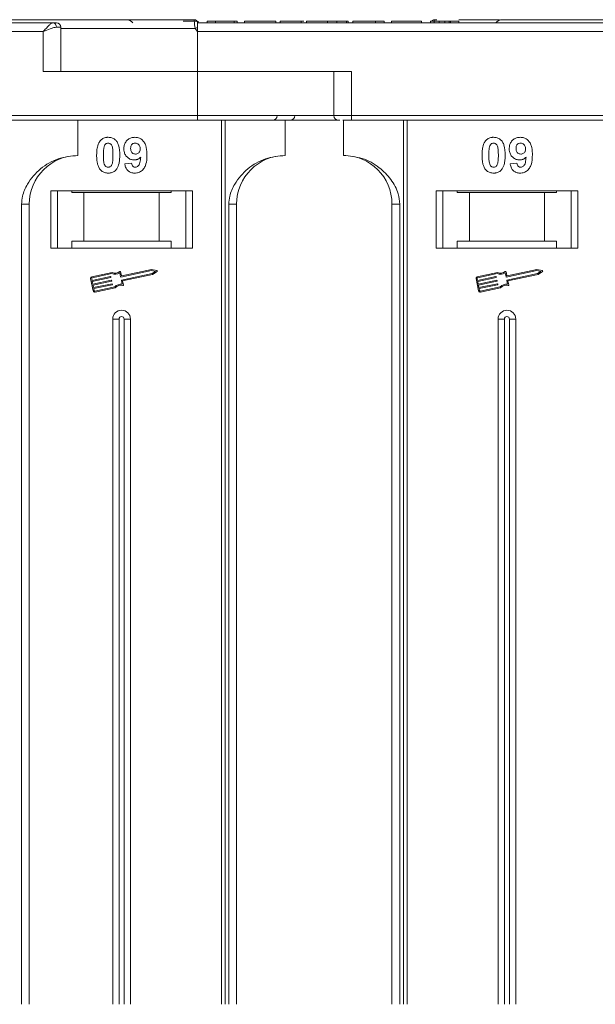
# Model space of a CAD drawing. Header units: millimetres. Extents: x -645 to 830, y -176 to 857.
# Tile 22 of 77: x 77 to 142, y 165 to 276. Entities that reach past the tile are written whole.
import ezdxf

# ---------------------------------------------------------------- set-up
doc = ezdxf.new("R2010")
doc.units = ezdxf.units.MM

msp = doc.modelspace()

# ---------------------------------------------------------------- linework, layer by layer
at = {"color": 7, "linetype": 'Continuous', "lineweight": 15}
for p, q in [((80.976, 275.526), (30.286, 275.526)), ((96.936, 275.876), (96.936, 275.876)), ((97.248, 275.686), (97.248, 275.726)), ((109.607, 275.526), (97.286, 275.526)), ((147.976, 275.526), (97.286, 275.526)), ((97.357, 275.526), (97.357, 275.726)), ((98.382, 275.526), (98.382, 275.726)), ((98.382, 275.726), (99.344, 275.726)), ((99.344, 275.726), (99.344, 275.526)), ((99.344, 275.726), (101.459, 275.726)), ((101.459, 275.726), (101.459, 275.526)), ((101.459, 275.726), (101.78, 275.726)), ((101.78, 275.726), (101.78, 275.526)), ((102.613, 275.526), (102.613, 275.726)), ((102.613, 275.726), (106.139, 275.726)), ((106.139, 275.726), (106.139, 275.526)), ((106.652, 275.726), (106.652, 275.526)), ((109.03, 275.526), (109.03, 275.726)), ((109.317, 275.726), (109.03, 275.726)), ((109.607, 275.526), (109.607, 275.726)), ((113.389, 275.526), (110.568, 275.526)), ((111.986, 275.526), (111.986, 275.726)), ((113.039, 275.526), (113.039, 275.726)), ((114.127, 275.526), (114.127, 275.726)), ((114.35, 275.726), (114.35, 275.526)), ((123.716, 275.526), (114.35, 275.526)), ((114.863, 275.726), (114.863, 275.526)), ((114.863, 275.726), (117.427, 275.726)), ((117.427, 275.726), (117.427, 275.526)), ((117.427, 275.726), (118.389, 275.726)), ((118.389, 275.726), (118.389, 275.526)), ((119.222, 275.726), (122.62, 275.726)), ((119.222, 275.726), (119.222, 275.526)), ((122.62, 275.726), (122.62, 275.526)), ((123.645, 275.726), (123.645, 275.526)), ((123.645, 275.726), (124.607, 275.726)), ((124.369, 275.876), (124.066, 275.876)), ((124.066, 275.876), (124.066, 275.876)), ((124.607, 275.526), (124.607, 275.726)), ((125.244, 275.526), (125.244, 275.726)), ((125.759, 275.526), (125.759, 275.726)), ((125.889, 275.526), (125.889, 275.726)), ((125.889, 275.726), (126.85, 275.726)), ((126.85, 275.726), (126.85, 275.526)), ((30.286, 274.526), (79.858, 274.526)), ((79.858, 274.526), (79.858, 270.026)), ((81.858, 275.026), (81.349, 275.026)), ((81.858, 270.026), (81.858, 275.026)), ((97.052, 274.876), (81.858, 274.876)), ((97.286, 274.526), (97.052, 274.876)), ((97.286, 270.026), (97.286, 274.526)), ((97.286, 274.526), (146.858, 274.526)), ((79.858, 270.026), (97.286, 270.026)), ((97.286, 270.026), (97.286, 265.026)), ((114.715, 270.026), (97.286, 270.026)), ((112.715, 270.026), (112.715, 265.026)), ((114.715, 265.026), (114.715, 270.026)), ((97.286, 265.026), (47.715, 265.026)), ((97.286, 265.026), (97.286, 264.526)), ((112.715, 265.026), (97.286, 265.026)), ((114.715, 265.026), (112.715, 265.026)), ((164.286, 265.026), (114.715, 265.026)), ((114.715, 265.026), (114.715, 264.526)), ((47.715, 264.526), (97.286, 264.526)), ((83.786, 260.526), (83.786, 264.526)), ((100.004, 264.526), (100.004, 164.526)), ((100.423, 164.526), (100.423, 264.526)), ((107.216, 260.526), (107.216, 264.526)), ((113.786, 264.526), (113.786, 260.526)), ((114.715, 264.526), (164.286, 264.526)), ((120.579, 264.526), (120.579, 164.526)), ((120.998, 164.526), (120.998, 264.526)), ((89.075, 259.57), (89.844, 259.654)), ((132.645, 259.57), (133.414, 259.654)), ((96.716, 256.526), (80.716, 256.526)), ((80.716, 256.526), (80.716, 250.026)), ((81.466, 250.026), (81.466, 256.526)), ((83.102, 256.326), (83.102, 256.526)), ((83.102, 256.326), (84.466, 256.326)), ((84.466, 256.326), (84.466, 250.826)), ((92.966, 256.326), (84.466, 256.326)), ((92.966, 250.826), (92.966, 256.326)), ((92.966, 256.326), (94.329, 256.326)), ((94.329, 256.526), (94.329, 256.326)), ((95.966, 256.526), (95.966, 250.026)), ((96.716, 250.026), (96.716, 256.526)), ((140.286, 256.526), (124.286, 256.526)), ((124.286, 256.526), (124.286, 250.026)), ((125.036, 250.026), (125.036, 256.526)), ((126.673, 256.326), (126.673, 256.526)), ((126.673, 256.326), (128.036, 256.326)), ((128.036, 256.326), (128.036, 250.826)), ((136.536, 256.326), (128.036, 256.326)), ((136.536, 250.826), (136.536, 256.326)), ((136.536, 256.326), (137.9, 256.326)), ((137.9, 256.526), (137.9, 256.326)), ((139.536, 256.526), (139.536, 250.026)), ((140.286, 250.026), (140.286, 256.526)), ((77.401, 255.026), (77.401, 164.526)), ((78.286, 255.026), (77.401, 255.026)), ((78.286, 164.526), (78.286, 255.026)), ((100.83, 255.026), (100.83, 164.526)), ((101.716, 255.026), (100.83, 255.026)), ((101.716, 164.526), (101.716, 255.026)), ((119.286, 255.026), (120.172, 255.026)), ((119.286, 255.026), (119.286, 164.526)), ((120.172, 164.526), (120.172, 255.026)), ((84.466, 250.826), (83.102, 250.826)), ((83.102, 250.826), (83.102, 250.026)), ((92.966, 250.826), (84.466, 250.826)), ((94.329, 250.826), (92.966, 250.826)), ((94.329, 250.026), (94.329, 250.826)), ((126.673, 250.826), (126.673, 250.026)), ((128.036, 250.826), (126.673, 250.826)), ((136.536, 250.826), (128.036, 250.826)), ((137.9, 250.826), (136.536, 250.826)), ((137.9, 250.026), (137.9, 250.826)), ((80.716, 250.026), (96.716, 250.026)), ((124.286, 250.026), (140.286, 250.026)), ((87.634, 247.279), (85.355, 246.798)), ((88.608, 246.795), (88.514, 247.239)), ((88.699, 246.934), (88.611, 247.35)), ((92.104, 247.503), (88.643, 246.772)), ((92.103, 247.623), (88.734, 246.911)), ((92.705, 247.505), (92.103, 247.623)), ((92.546, 247.417), (92.104, 247.503)), ((92.177, 247.159), (92.546, 247.417)), ((92.225, 247.049), (92.727, 247.4)), ((131.204, 247.279), (128.926, 246.798)), ((132.179, 246.795), (132.085, 247.239)), ((132.269, 246.934), (132.181, 247.35)), ((135.675, 247.503), (132.213, 246.772)), ((135.674, 247.623), (132.304, 246.911)), ((136.275, 247.505), (135.674, 247.623)), ((136.117, 247.417), (135.675, 247.503)), ((135.748, 247.159), (136.117, 247.417)), ((135.795, 247.049), (136.297, 247.4)), ((85.219, 246.589), (85.511, 245.21)), ((85.334, 246.613), (85.383, 246.383)), ((87.622, 247.157), (85.379, 246.683)), ((85.383, 246.383), (87.465, 246.823)), ((87.49, 246.708), (85.407, 246.268)), ((85.407, 246.268), (85.468, 245.981)), ((85.468, 245.981), (87.55, 246.421)), ((87.575, 246.306), (85.492, 245.866)), ((87.5, 246.801), (87.512, 246.743)), ((87.585, 246.399), (87.597, 246.341)), ((88.787, 245.948), (88.693, 246.393)), ((88.716, 246.427), (92.177, 247.159)), ((88.826, 246.331), (92.225, 247.049)), ((88.92, 245.886), (88.826, 246.331)), ((128.79, 246.589), (129.081, 245.21)), ((128.905, 246.613), (128.953, 246.383)), ((131.193, 247.157), (128.95, 246.683)), ((128.953, 246.383), (131.036, 246.823)), ((131.06, 246.708), (128.977, 246.268)), ((128.977, 246.268), (129.038, 245.981)), ((129.038, 245.981), (131.121, 246.421)), ((131.145, 246.306), (129.062, 245.866)), ((131.071, 246.801), (131.083, 246.743)), ((131.156, 246.399), (131.168, 246.341)), ((132.357, 245.948), (132.264, 246.393)), ((132.286, 246.427), (135.748, 247.159)), ((132.397, 246.331), (135.795, 247.049)), ((132.491, 245.886), (132.397, 246.331)), ((85.492, 245.866), (85.553, 245.579)), ((85.553, 245.579), (87.635, 246.019)), ((87.659, 245.904), (85.577, 245.464)), ((85.577, 245.464), (85.625, 245.234)), ((85.695, 245.189), (87.938, 245.663)), ((85.719, 245.074), (87.998, 245.555)), ((87.67, 245.996), (87.682, 245.939)), ((129.062, 245.866), (129.123, 245.579)), ((129.123, 245.579), (131.206, 246.019)), ((131.23, 245.904), (129.147, 245.464)), ((129.147, 245.464), (129.196, 245.234)), ((129.266, 245.189), (131.508, 245.663)), ((129.29, 245.074), (131.568, 245.555)), ((131.241, 245.996), (131.253, 245.939)), ((87.716, 242.026), (87.716, 164.526)), ((87.716, 242.026), (88.431, 242.026)), ((88.431, 242.026), (88.431, 164.526)), ((89.001, 164.526), (89.001, 242.026)), ((89.716, 242.026), (89.001, 242.026)), ((89.716, 164.526), (89.716, 242.026)), ((131.286, 242.026), (131.286, 164.526)), ((131.286, 242.026), (132.001, 242.026)), ((132.001, 242.026), (132.001, 164.526)), ((132.571, 164.526), (132.571, 242.026)), ((133.286, 242.026), (132.571, 242.026)), ((133.286, 164.526), (133.286, 242.026))]:
    msp.add_line(p, q, dxfattribs=at)
at = {"color": 7, "linetype": 'Continuous', "lineweight": 15, "flags": 128}
msp.add_lwpolyline([(97.286, 275.526), (97.286, 275.526)], dxfattribs=at)
at = {"color": 7, "linetype": 'Continuous', "lineweight": 15}
for centre, radius, start, end in [((80.901, 275.082), 0.451, 352.91869, 80.47981), ((81.358, 275.026), 0.5, 0, 90), ((89.216, 274.876), 1, 40.5416, 90), ((96.936, 275.526), 0.35, 0.00057, 90.00191), ((124.066, 275.526), 0.35, 89.99817, 145.14923), ((131.786, 274.876), 1, 90, 139.4584), ((132.83, 207.949), 75.89, 117.92809, 118.12821), ((105.804, 265.026), 0.5, 270, 0), ((107.787, 265.026), 0.5, 270, 0), ((113.215, 265.026), 0.5, 180, 270), ((83.786, 255.026), 5.5, 90, 180), ((107.216, 255.026), 5.5, 90, 180), ((113.786, 255.026), 5.5, 0, 90), ((87.987, 248.077), 0.99, 248.37041, 302.16635), ((87.987, 248.077), 0.873, 246.11204, 307.44471), ((88.553, 247.338), 0.0587, 11.9297, 127.44471), ((92.693, 247.448), 0.0587, 304.95116, 78.90824), ((131.558, 248.077), 0.99, 248.37041, 302.16635), ((131.558, 248.077), 0.873, 246.11204, 307.44471), ((132.124, 247.338), 0.0587, 11.9297, 127.44471), ((136.264, 247.448), 0.0587, 304.95116, 78.90824), ((85.392, 246.625), 0.176, 101.9297, 191.9297), ((85.392, 246.625), 0.0587, 101.9297, 191.9297), ((87.471, 246.795), 0.0294, 11.9297, 101.9297), ((87.483, 246.737), 0.0294, 281.9297, 11.9297), ((87.556, 246.392), 0.0294, 11.9297, 101.9297), ((87.568, 246.335), 0.0294, 281.9297, 11.9297), ((88.637, 246.801), 0.0294, 191.9297, 281.9297), ((88.722, 246.399), 0.0294, 101.9297, 191.9297), ((88.727, 246.94), 0.0294, 191.9297, 281.9297), ((128.962, 246.625), 0.176, 101.9297, 191.9297), ((128.962, 246.625), 0.0587, 101.9297, 191.9297), ((131.042, 246.795), 0.0294, 11.9297, 101.9297), ((131.054, 246.737), 0.0294, 281.9297, 11.9297), ((131.127, 246.392), 0.0294, 11.9297, 101.9297), ((131.139, 246.335), 0.0294, 281.9297, 11.9297), ((132.207, 246.801), 0.0294, 191.9297, 281.9297), ((132.292, 246.399), 0.0294, 101.9297, 191.9297), ((132.298, 246.94), 0.0294, 191.9297, 281.9297), ((85.683, 245.246), 0.176, 191.9297, 281.9297), ((85.683, 245.246), 0.0587, 191.9297, 281.9297), ((87.641, 245.99), 0.0294, 11.9297, 101.9297), ((87.653, 245.933), 0.0294, 281.9297, 11.9297), ((88.644, 244.969), 0.99, 81.69305, 135.48899), ((88.644, 244.969), 0.873, 76.41469, 137.74736), ((88.863, 245.874), 0.0587, 256.41469, 11.9297), ((129.253, 245.246), 0.176, 191.9297, 281.9297), ((129.253, 245.246), 0.0587, 191.9297, 281.9297), ((131.212, 245.99), 0.0294, 11.9297, 101.9297), ((131.224, 245.933), 0.0294, 281.9297, 11.9297), ((132.214, 244.969), 0.99, 81.69305, 135.48899), ((132.214, 244.969), 0.873, 76.41469, 137.74736), ((132.433, 245.874), 0.0587, 256.41469, 11.9297), ((88.716, 242.026), 1, 0, 180), ((132.286, 242.026), 1, 0, 180), ((88.716, 242.026), 0.285, 0, 180), ((132.286, 242.026), 0.285, 0, 180)]:
    msp.add_arc(centre, radius, start, end, dxfattribs=at)
for points, knots in [([(96.936, 275.876), (95.623, 275.876), (92.958, 275.876), (88.968, 275.876), (85.325, 275.876), (82.089, 275.876), (79.264, 275.876), (76.603, 275.876), (73.324, 275.876), (70.536, 275.876), (68.334, 275.876), (66.863, 275.876), (65.697, 275.876), (64.926, 275.876), (64.832, 275.876), (64.786, 275.876)], [0, 0, 0, 0, 0.077724, 0.157824, 0.2401354, 0.3044544, 0.368763, 0.4344301, 0.5000865, 0.631237, 0.695556, 0.7598646, 0.8421852, 0.9222831, 1, 1, 1, 1]), ([(79.858, 274.526), (79.964, 274.649), (80.175, 274.894), (80.485, 275.223), (80.764, 275.474), (80.908, 275.509), (80.976, 275.526)], [0, 0, 0, 0, 0.2511309, 0.5018046, 0.7656407, 1, 1, 1, 1]), ([(97.248, 275.726), (97.194, 275.726), (97.086, 275.726), (96.782, 275.726), (96.317, 275.726), (95.93, 275.726), (95.696, 275.726)], [0, 0, 0, 0, 0.2064605, 0.4135145, 0.6452106, 1, 1, 1, 1]), ([(97.052, 274.876), (97.035, 274.932), (96.998, 275.056), (96.969, 275.242), (96.95, 275.424), (96.938, 275.606), (96.936, 275.753), (96.935, 275.855), (96.936, 275.869), (96.936, 275.876)], [0, 0, 0, 0, 0.11179766, 0.24433031, 0.36864803, 0.50040117, 0.68722264, 0.82796766, 1, 1, 1, 1]), ([(97.286, 275.526), (97.286, 275.515), (97.286, 275.493), (97.286, 275.32), (97.286, 275.135), (97.286, 275.019), (97.286, 275.001)], [0, 0, 0, 0, 0.3133566, 0.6267132, 0.9400698, 1, 1, 1, 1]), ([(109.03, 275.726), (108.897, 275.726), (108.493, 275.726), (107.833, 275.726), (107.211, 275.726), (106.786, 275.726), (106.661, 275.726), (106.653, 275.726), (106.652, 275.726)], [0, 0, 0, 0, 0.1021706, 0.3092201, 0.51365, 0.6922749, 0.9324126, 1, 1, 1, 1]), ([(111.986, 275.726), (111.852, 275.726), (111.448, 275.726), (110.794, 275.726), (110.176, 275.726), (109.748, 275.726), (109.617, 275.726), (109.609, 275.726), (109.607, 275.726)], [0, 0, 0, 0, 0.1013981, 0.3069957, 0.5061443, 0.6852619, 0.9245571, 1, 1, 1, 1]), ([(113.039, 275.726), (112.977, 275.726), (112.853, 275.726), (112.669, 275.726), (112.493, 275.726), (112.326, 275.726), (112.156, 275.726), (112.043, 275.726), (111.986, 275.726)], [0, 0, 0, 0, 0.1854289, 0.3721896, 0.5277082, 0.6838775, 0.8416784, 1, 1, 1, 1]), ([(114.127, 275.726), (114.067, 275.726), (113.947, 275.726), (113.63, 275.726), (113.309, 275.726), (113.068, 275.726), (113.039, 275.726)], [0, 0, 0, 0, 0.2508959, 0.5021661, 0.9405117, 1, 1, 1, 1]), ([(114.35, 275.726), (114.35, 275.726), (114.349, 275.726), (114.334, 275.726), (114.31, 275.726), (114.268, 275.726), (114.212, 275.726), (114.155, 275.726), (114.127, 275.726)], [0, 0, 0, 0, 0.1539502, 0.3081809, 0.478699, 0.6499612, 0.8242026, 1, 1, 1, 1]), ([(124.066, 275.876), (124.066, 275.869), (124.067, 275.856), (124.065, 275.751), (124.065, 275.64), (124.059, 275.544), (124.058, 275.526)], [0, 0, 0, 0, 0.3169129, 0.5762024, 0.9204282, 1, 1, 1, 1]), ([(125.244, 275.726), (125.157, 275.726), (125.017, 275.726), (124.842, 275.726), (124.723, 275.726), (124.613, 275.726), (124.609, 275.726), (124.607, 275.726)], [0, 0, 0, 0, 0.1893295, 0.3022223, 0.4156123, 0.5487324, 1, 1, 1, 1]), ([(125.759, 275.726), (125.718, 275.726), (125.642, 275.726), (125.472, 275.726), (125.337, 275.726), (125.261, 275.726), (125.244, 275.726)], [0, 0, 0, 0, 0.3303982, 0.6247668, 0.9173609, 1, 1, 1, 1]), ([(125.889, 275.726), (125.887, 275.726), (125.884, 275.726), (125.875, 275.726), (125.861, 275.726), (125.84, 275.726), (125.81, 275.726), (125.776, 275.726), (125.759, 275.726)], [0, 0, 0, 0, 0.1559964, 0.3121249, 0.4808949, 0.6502119, 0.8232477, 1, 1, 1, 1]), ([(131.436, 275.876), (130.296, 275.876), (128.783, 275.876), (127.232, 275.876), (126.85, 275.876)], [0, 0, 0, 0, 0.7538215, 1, 1, 1, 1]), ([(164.286, 275.876), (162.965, 275.876), (160.282, 275.876), (156.26, 275.876), (152.581, 275.876), (149.31, 275.876), (146.452, 275.876), (143.757, 275.876), (140.437, 275.876), (137.611, 275.876), (135.38, 275.876), (133.889, 275.876), (132.708, 275.876), (131.928, 275.876), (131.833, 275.876), (131.786, 275.876)], [0, 0, 0, 0, 0.0776457, 0.1576991, 0.2399936, 0.3043378, 0.3686717, 0.4343851, 0.5000879, 0.6313283, 0.6956725, 0.7600065, 0.84231, 0.9223612, 1, 1, 1, 1]), ([(81.349, 275.026), (81.254, 275.016), (81.044, 274.995), (80.546, 274.823), (80.128, 274.643), (79.858, 274.526)], [0, 0, 0, 0, 0.2270634, 0.5015869, 1, 1, 1, 1]), ([(97.286, 264.526), (98.627, 264.526), (101.351, 264.526), (105.439, 264.526), (109.162, 264.526), (111.822, 264.526), (113.079, 264.526), (113.383, 264.526)], [0, 0, 0, 0, 0.239024, 0.4854605, 0.738838, 0.936895, 1, 1, 1, 1]), ([(113.733, 264.526), (113.754, 264.526), (113.885, 264.526), (114.231, 264.526), (114.556, 264.526), (114.715, 264.526)], [0, 0, 0, 0, 0.0866478, 0.5559493, 1, 1, 1, 1]), ([(85.895, 260.553), (85.897, 260.687), (85.903, 260.99), (85.975, 261.519), (86.115, 261.942), (86.274, 262.149), (86.291, 262.171)], [0, 0, 0, 0, 0.2367308, 0.5375555, 0.9496679, 1, 1, 1, 1]), ([(86.291, 262.171), (86.335, 262.221), (86.426, 262.323), (86.594, 262.439), (86.783, 262.522), (86.952, 262.56), (87.094, 262.575), (87.166, 262.577), (87.203, 262.577)], [0, 0, 0, 0, 0.1937762, 0.3936, 0.5878635, 0.7889077, 0.894169, 1, 1, 1, 1]), ([(86.75, 261.518), (86.774, 261.587), (86.812, 261.699), (86.92, 261.825), (87.044, 261.892), (87.143, 261.908), (87.197, 261.91), (87.203, 261.911)], [0, 0, 0, 0, 0.3348035, 0.5425606, 0.750382, 0.9707212, 1, 1, 1, 1]), ([(87.203, 262.577), (87.338, 262.567), (87.61, 262.547), (87.962, 262.348), (88.234, 262.055), (88.486, 261.455), (88.5, 260.931), (88.511, 260.545)], [0, 0, 0, 0, 0.147566, 0.2966882, 0.4312776, 0.580404, 1, 1, 1, 1]), ([(87.203, 261.911), (87.26, 261.905), (87.362, 261.895), (87.494, 261.819), (87.607, 261.671), (87.703, 261.397), (87.737, 261.004), (87.74, 260.705), (87.741, 260.553)], [0, 0, 0, 0, 0.1046136, 0.1888141, 0.2735119, 0.444127, 0.7194809, 1, 1, 1, 1]), ([(88.972, 261.273), (88.98, 261.407), (88.995, 261.678), (89.162, 262.057), (89.442, 262.353), (89.813, 262.547), (90.088, 262.567), (90.23, 262.577)], [0, 0, 0, 0, 0.1979267, 0.3977284, 0.5974133, 0.7905838, 1, 1, 1, 1]), ([(89.741, 261.312), (89.745, 261.399), (89.752, 261.537), (89.826, 261.716), (89.936, 261.824), (90.079, 261.897), (90.185, 261.906), (90.245, 261.911)], [0, 0, 0, 0, 0.2913202, 0.4655393, 0.6416315, 0.798664, 1, 1, 1, 1]), ([(90.23, 262.577), (90.365, 262.567), (90.637, 262.546), (90.997, 262.343), (91.289, 262.038), (91.529, 261.503), (91.583, 260.994), (91.587, 260.639), (91.588, 260.58)], [0, 0, 0, 0, 0.148288, 0.2977445, 0.4437132, 0.6077915, 0.9347078, 1, 1, 1, 1]), ([(90.245, 261.911), (90.313, 261.904), (90.45, 261.889), (90.624, 261.772), (90.753, 261.614), (90.81, 261.432), (90.816, 261.311), (90.818, 261.255)], [0, 0, 0, 0, 0.2079545, 0.4204057, 0.6273197, 0.8277075, 1, 1, 1, 1]), ([(129.466, 260.553), (129.468, 260.687), (129.473, 260.99), (129.545, 261.519), (129.686, 261.942), (129.844, 262.149), (129.862, 262.171)], [0, 0, 0, 0, 0.23673076, 0.53755546, 0.94966792, 1, 1, 1, 1]), ([(129.862, 262.171), (129.906, 262.221), (129.996, 262.323), (130.165, 262.439), (130.354, 262.522), (130.523, 262.56), (130.664, 262.575), (130.737, 262.577), (130.773, 262.577)], [0, 0, 0, 0, 0.1937762, 0.3936, 0.5878635, 0.7889077, 0.894169, 1, 1, 1, 1]), ([(130.321, 261.518), (130.344, 261.587), (130.382, 261.699), (130.491, 261.825), (130.614, 261.892), (130.713, 261.908), (130.767, 261.91), (130.773, 261.911)], [0, 0, 0, 0, 0.3348035, 0.5425606, 0.750382, 0.9707212, 1, 1, 1, 1]), ([(130.773, 262.577), (130.909, 262.567), (131.181, 262.547), (131.533, 262.348), (131.804, 262.055), (132.056, 261.455), (132.07, 260.931), (132.081, 260.545)], [0, 0, 0, 0, 0.147566, 0.2966882, 0.4312776, 0.580404, 1, 1, 1, 1]), ([(130.773, 261.911), (130.83, 261.905), (130.933, 261.895), (131.064, 261.819), (131.177, 261.671), (131.273, 261.397), (131.307, 261.004), (131.31, 260.705), (131.312, 260.553)], [0, 0, 0, 0, 0.1046136, 0.1888141, 0.2735119, 0.444127, 0.7194809, 1, 1, 1, 1]), ([(132.543, 261.273), (132.55, 261.407), (132.566, 261.678), (132.733, 262.057), (133.013, 262.353), (133.384, 262.547), (133.658, 262.567), (133.801, 262.577)], [0, 0, 0, 0, 0.1979267, 0.3977284, 0.5974133, 0.7905838, 1, 1, 1, 1]), ([(133.312, 261.312), (133.316, 261.399), (133.322, 261.537), (133.397, 261.716), (133.506, 261.824), (133.649, 261.897), (133.756, 261.906), (133.816, 261.911)], [0, 0, 0, 0, 0.2913202, 0.4655393, 0.6416315, 0.798664, 1, 1, 1, 1]), ([(133.801, 262.577), (133.936, 262.567), (134.208, 262.546), (134.568, 262.343), (134.86, 262.038), (135.099, 261.503), (135.154, 260.994), (135.157, 260.639), (135.158, 260.58)], [0, 0, 0, 0, 0.148288, 0.2977445, 0.4437132, 0.6077915, 0.9347078, 1, 1, 1, 1]), ([(133.816, 261.911), (133.884, 261.904), (134.021, 261.889), (134.195, 261.772), (134.323, 261.614), (134.381, 261.432), (134.386, 261.311), (134.389, 261.255)], [0, 0, 0, 0, 0.2079545, 0.4204057, 0.6273197, 0.8277075, 1, 1, 1, 1]), ([(86.664, 260.553), (86.665, 260.62), (86.666, 260.753), (86.672, 260.934), (86.682, 261.095), (86.696, 261.237), (86.715, 261.379), (86.738, 261.472), (86.75, 261.518)], [0, 0, 0, 0, 0.20594172, 0.41195937, 0.55814901, 0.70450245, 0.85180148, 1, 1, 1, 1]), ([(90.154, 260.013), (90.018, 260.026), (89.746, 260.05), (89.395, 260.267), (89.128, 260.572), (88.99, 260.927), (88.977, 261.168), (88.972, 261.273)], [0, 0, 0, 0, 0.2101886, 0.4217733, 0.6236035, 0.8370344, 1, 1, 1, 1]), ([(90.284, 260.68), (90.216, 260.686), (90.09, 260.697), (89.927, 260.79), (89.816, 260.922), (89.751, 261.103), (89.745, 261.234), (89.741, 261.312)], [0, 0, 0, 0, 0.2139369, 0.3980753, 0.5830907, 0.7516657, 1, 1, 1, 1]), ([(91.588, 260.58), (91.585, 260.447), (91.576, 260.045), (91.485, 259.489), (91.207, 258.981), (90.86, 258.678), (90.49, 258.54), (90.257, 258.53), (90.172, 258.526)], [0, 0, 0, 0, 0.1423372, 0.4291269, 0.5899433, 0.7512055, 0.9098946, 1, 1, 1, 1]), ([(90.818, 261.255), (90.814, 261.176), (90.806, 261.043), (90.72, 260.874), (90.599, 260.764), (90.45, 260.691), (90.339, 260.684), (90.284, 260.68)], [0, 0, 0, 0, 0.26739447, 0.44721416, 0.62712208, 0.81306532, 1, 1, 1, 1]), ([(130.235, 260.553), (130.235, 260.62), (130.236, 260.753), (130.242, 260.934), (130.252, 261.095), (130.266, 261.237), (130.285, 261.379), (130.309, 261.472), (130.321, 261.518)], [0, 0, 0, 0, 0.20594172, 0.41195937, 0.55814901, 0.70450245, 0.85180148, 1, 1, 1, 1]), ([(133.725, 260.013), (133.589, 260.026), (133.317, 260.05), (132.966, 260.267), (132.699, 260.572), (132.56, 260.927), (132.548, 261.168), (132.543, 261.273)], [0, 0, 0, 0, 0.2101886, 0.4217733, 0.6236035, 0.8370344, 1, 1, 1, 1]), ([(133.854, 260.68), (133.787, 260.686), (133.661, 260.697), (133.498, 260.79), (133.386, 260.922), (133.321, 261.103), (133.315, 261.234), (133.312, 261.312)], [0, 0, 0, 0, 0.2139369, 0.3980753, 0.5830907, 0.7516657, 1, 1, 1, 1]), ([(135.158, 260.58), (135.155, 260.447), (135.146, 260.045), (135.056, 259.489), (134.778, 258.981), (134.431, 258.678), (134.061, 258.54), (133.828, 258.53), (133.743, 258.526)], [0, 0, 0, 0, 0.1423372, 0.4291269, 0.5899433, 0.7512055, 0.9098946, 1, 1, 1, 1]), ([(134.389, 261.255), (134.384, 261.176), (134.377, 261.043), (134.29, 260.874), (134.17, 260.764), (134.02, 260.691), (133.91, 260.684), (133.854, 260.68)], [0, 0, 0, 0, 0.26739447, 0.44721416, 0.62712208, 0.81306532, 1, 1, 1, 1]), ([(83.786, 260.526), (83.026, 260.45), (81.506, 260.297), (79.484, 259.107), (78.153, 257.557), (77.492, 256.113), (77.426, 255.32), (77.401, 255.026)], [0, 0, 0, 0, 0.2490962, 0.4982428, 0.745205, 0.90541, 1, 1, 1, 1]), ([(86.288, 258.937), (86.249, 258.991), (86.169, 259.101), (86.061, 259.338), (85.971, 259.646), (85.921, 259.983), (85.899, 260.287), (85.896, 260.464), (85.895, 260.553)], [0, 0, 0, 0, 0.1184406, 0.2393457, 0.4595932, 0.6849248, 0.8422399, 1, 1, 1, 1]), ([(87.203, 259.193), (87.135, 259.201), (87.024, 259.214), (86.896, 259.302), (86.792, 259.455), (86.699, 259.729), (86.671, 260.119), (86.666, 260.408), (86.664, 260.553)], [0, 0, 0, 0, 0.1253702, 0.2022903, 0.2791788, 0.4647576, 0.7305818, 1, 1, 1, 1]), ([(87.656, 259.585), (87.632, 259.516), (87.594, 259.405), (87.487, 259.279), (87.365, 259.213), (87.266, 259.195), (87.211, 259.193), (87.203, 259.193)], [0, 0, 0, 0, 0.3336776, 0.54041252, 0.7472639, 0.96120914, 1, 1, 1, 1]), ([(87.741, 260.553), (87.741, 260.487), (87.74, 260.353), (87.734, 260.172), (87.724, 260.011), (87.71, 259.868), (87.691, 259.725), (87.668, 259.632), (87.656, 259.585)], [0, 0, 0, 0, 0.2052705, 0.4106164, 0.5571497, 0.7038442, 0.8514711, 1, 1, 1, 1]), ([(88.511, 260.545), (88.508, 260.412), (88.503, 260.109), (88.433, 259.59), (88.294, 259.17), (88.138, 258.963), (88.115, 258.932)], [0, 0, 0, 0, 0.2372812, 0.5385907, 0.9326774, 1, 1, 1, 1]), ([(90.172, 258.526), (90.037, 258.537), (89.791, 258.558), (89.477, 258.739), (89.235, 259.019), (89.12, 259.317), (89.084, 259.516), (89.075, 259.57)], [0, 0, 0, 0, 0.24278816, 0.43886549, 0.63480116, 0.9009361, 1, 1, 1, 1]), ([(89.844, 259.654), (89.857, 259.574), (89.878, 259.452), (89.968, 259.308), (90.073, 259.23), (90.179, 259.197), (90.246, 259.194), (90.271, 259.193)], [0, 0, 0, 0, 0.3447142, 0.52905928, 0.71420888, 0.89219592, 1, 1, 1, 1]), ([(90.877, 260.348), (90.831, 260.3), (90.737, 260.201), (90.59, 260.112), (90.463, 260.06), (90.364, 260.033), (90.26, 260.017), (90.19, 260.015), (90.154, 260.013)], [0, 0, 0, 0, 0.2434912, 0.4962659, 0.6182099, 0.7417038, 0.8701584, 1, 1, 1, 1]), ([(90.271, 259.193), (90.325, 259.198), (90.433, 259.209), (90.585, 259.308), (90.726, 259.478), (90.836, 259.84), (90.86, 260.141), (90.877, 260.348)], [0, 0, 0, 0, 0.1120155, 0.2243547, 0.3677679, 0.565827, 1, 1, 1, 1]), ([(107.216, 260.526), (106.456, 260.45), (104.936, 260.297), (102.914, 259.107), (101.582, 257.557), (100.921, 256.113), (100.855, 255.32), (100.83, 255.026)], [0, 0, 0, 0, 0.2490962, 0.4982428, 0.745205, 0.90541, 1, 1, 1, 1]), ([(120.172, 255.026), (120.128, 255.417), (120.017, 256.415), (119.193, 257.87), (117.823, 259.283), (115.958, 260.319), (114.508, 260.457), (113.786, 260.526)], [0, 0, 0, 0, 0.1257134, 0.3212757, 0.5244662, 0.763484, 1, 1, 1, 1]), ([(129.858, 258.937), (129.819, 258.991), (129.74, 259.101), (129.632, 259.338), (129.541, 259.646), (129.492, 259.983), (129.469, 260.287), (129.467, 260.464), (129.466, 260.553)], [0, 0, 0, 0, 0.1184406, 0.2393457, 0.4595932, 0.6849248, 0.8422399, 1, 1, 1, 1]), ([(130.773, 259.193), (130.705, 259.201), (130.595, 259.214), (130.467, 259.302), (130.362, 259.455), (130.27, 259.729), (130.241, 260.119), (130.237, 260.408), (130.235, 260.553)], [0, 0, 0, 0, 0.1253702, 0.2022903, 0.2791788, 0.4647576, 0.7305818, 1, 1, 1, 1]), ([(131.226, 259.585), (131.203, 259.516), (131.165, 259.405), (131.057, 259.279), (130.936, 259.213), (130.836, 259.195), (130.782, 259.193), (130.773, 259.193)], [0, 0, 0, 0, 0.3336776, 0.5404125, 0.7472639, 0.9612091, 1, 1, 1, 1]), ([(131.312, 260.553), (131.311, 260.487), (131.31, 260.353), (131.305, 260.172), (131.294, 260.011), (131.28, 259.868), (131.262, 259.725), (131.238, 259.632), (131.226, 259.585)], [0, 0, 0, 0, 0.2052705, 0.4106164, 0.5571497, 0.7038442, 0.8514711, 1, 1, 1, 1]), ([(132.081, 260.545), (132.079, 260.412), (132.074, 260.109), (132.003, 259.59), (131.865, 259.17), (131.708, 258.963), (131.685, 258.932)], [0, 0, 0, 0, 0.2372812, 0.5385907, 0.9326774, 1, 1, 1, 1]), ([(133.743, 258.526), (133.607, 258.537), (133.361, 258.558), (133.048, 258.739), (132.805, 259.019), (132.691, 259.317), (132.655, 259.516), (132.645, 259.57)], [0, 0, 0, 0, 0.24278816, 0.43886549, 0.63480116, 0.9009361, 1, 1, 1, 1]), ([(133.414, 259.654), (133.428, 259.574), (133.449, 259.452), (133.539, 259.308), (133.643, 259.23), (133.75, 259.197), (133.816, 259.194), (133.842, 259.193)], [0, 0, 0, 0, 0.3447142, 0.52905928, 0.71420888, 0.89219592, 1, 1, 1, 1]), ([(134.447, 260.348), (134.401, 260.3), (134.307, 260.201), (134.16, 260.112), (134.034, 260.06), (133.935, 260.033), (133.831, 260.017), (133.76, 260.015), (133.725, 260.013)], [0, 0, 0, 0, 0.2434912, 0.4962659, 0.6182099, 0.7417038, 0.8701584, 1, 1, 1, 1]), ([(133.842, 259.193), (133.896, 259.198), (134.004, 259.209), (134.156, 259.308), (134.297, 259.478), (134.406, 259.84), (134.431, 260.141), (134.447, 260.348)], [0, 0, 0, 0, 0.1120155, 0.2243547, 0.3677679, 0.565827, 1, 1, 1, 1]), ([(87.203, 258.526), (87.136, 258.528), (87.001, 258.533), (86.803, 258.577), (86.613, 258.655), (86.468, 258.753), (86.361, 258.851), (86.312, 258.908), (86.288, 258.937)], [0, 0, 0, 0, 0.1926347, 0.388697, 0.5820148, 0.7830443, 0.8909593, 1, 1, 1, 1]), ([(88.115, 258.932), (88.07, 258.882), (87.98, 258.78), (87.811, 258.665), (87.623, 258.582), (87.453, 258.544), (87.312, 258.529), (87.239, 258.527), (87.203, 258.526)], [0, 0, 0, 0, 0.1937693, 0.3935642, 0.587886, 0.7891312, 0.8942826, 1, 1, 1, 1]), ([(130.773, 258.526), (130.707, 258.528), (130.572, 258.533), (130.374, 258.577), (130.184, 258.655), (130.039, 258.753), (129.932, 258.851), (129.883, 258.908), (129.858, 258.937)], [0, 0, 0, 0, 0.1926347, 0.388697, 0.5820148, 0.7830443, 0.8909593, 1, 1, 1, 1]), ([(131.685, 258.932), (131.641, 258.882), (131.551, 258.78), (131.382, 258.665), (131.193, 258.582), (131.024, 258.544), (130.883, 258.529), (130.81, 258.527), (130.773, 258.526)], [0, 0, 0, 0, 0.1937693, 0.3935642, 0.587886, 0.7891312, 0.8942826, 1, 1, 1, 1])]:
    msp.add_open_spline(points, degree=3, knots=knots, dxfattribs=at)
for points in [[(80.976, 275.526), (81.086, 275.526), (81.305, 275.526), (81.34, 275.526), (81.358, 275.526)], [(97.286, 275.001), (97.286, 274.925), (97.286, 274.775), (97.286, 274.609), (97.286, 274.526)]]:
    msp.add_open_spline(points, degree=3, dxfattribs=at)

doc.saveas('drawing.dxf')
